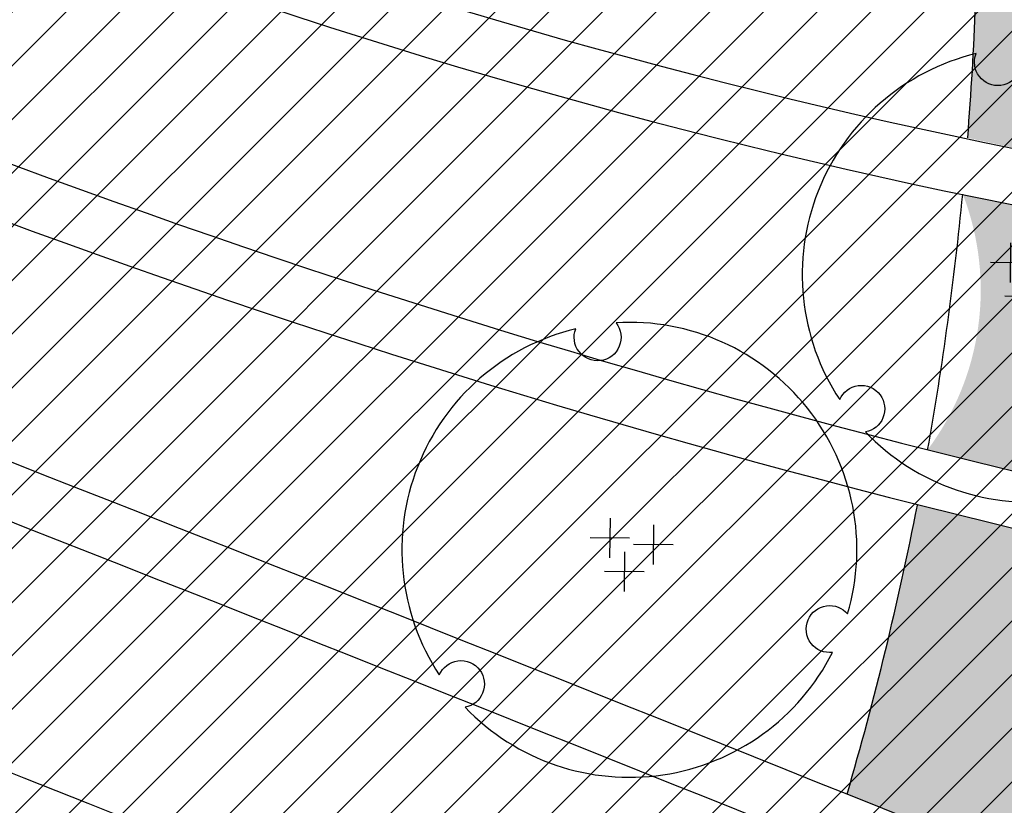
# Model space of a CAD drawing. Extents: x 1609557 to 1611883, y 574690 to 575242.
# Tile 17 of 43: x 1610251 to 1610284, y 574998 to 575024. Entities that reach past the tile are written whole.
import ezdxf

# ---------------------------------------------------------------- set-up
doc = ezdxf.new("R2010")
doc.units = 0
doc.header["$MEASUREMENT"] = 0
for name, color, linetype in [('L-PLNT-BASE', 2, 'Continuous'), ('L-PLNT-BID-ADD', 2, 'Continuous'), ('L-PLNT-SEED', 2, 'Continuous'), ('L-PLNT-TREE', 5, 'Continuous'), ('L-PLNT-TREE-PLAN', 7, 'Continuous'), ('L-STON', 3, 'Continuous')]:
    doc.layers.add(name, color=color, linetype=linetype)
doc.layers.add('L-PLNT-NPLT', color=21, linetype='Continuous', plot=False)
doc.styles.add('RDG_Standard', font='ARIALN.TTF')

# ---------------------------------------------------------------- blocks, each defined once
blk = doc.blocks.new('PLNT-TREE-ORN-MULT')
at = {"layer": 'L-PLNT-TREE-PLAN', "color": 0, "extrusion": (5.028865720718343e-15, -4.300868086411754e-18, -1)}
for p, q in [((-0.04255343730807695, 0.06981336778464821), (-0.04335550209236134, -0.01725964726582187)), ((0.0527482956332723, 0.05509634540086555), (0.05194623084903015, -0.03197666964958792)), ((0.0005820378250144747, 0.02587582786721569), (-0.08649097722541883, 0.02667789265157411)), ((0.09588377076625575, 0.01115880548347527), (0.008810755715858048, 0.01196087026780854)), ((-0.01043609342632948, -0.004455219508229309), (-0.01123815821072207, -0.09152823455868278)), ((0.03269938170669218, -0.04839275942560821), (-0.05437363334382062, -0.04759069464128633))]:
    blk.add_line(p, q, dxfattribs=at)
at = {"layer": 'L-PLNT-TREE-PLAN', "color": 0}
blk.add_lwpolyline([(-0.02937539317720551, 0.4991363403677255, -0.2718992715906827), (-0.02216410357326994, 0.4473752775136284, -0.2718992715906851), (-0.06385349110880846, 0.4158601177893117, -0.2633037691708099), (-0.1106958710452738, 0.4355865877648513, -0.2633037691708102), (-0.1179077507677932, 0.4858989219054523, 0.518932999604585), (-0.417688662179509, -0.2748384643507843, -0.2647662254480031), (-0.3769914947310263, -0.2439824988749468, -0.2718992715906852), (-0.3288538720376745, -0.2643289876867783, -0.2633037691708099), (-0.3225163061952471, -0.3147589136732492, -0.2556770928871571), (-0.3610273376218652, -0.3459179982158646, 0.5174068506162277), (0.4463127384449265, -0.2253995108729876, -0.2652179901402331), (0.3991555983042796, -0.2055931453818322, -0.2718992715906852), (0.3927073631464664, -0.1537314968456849, -0.2633037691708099), (0.4332121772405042, -0.1230280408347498, -0.2575414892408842), (0.4796847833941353, -0.1410762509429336, 0.5192192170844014)], format="xyb", close=True, dxfattribs=at)
at = {"layer": 'L-PLNT-NPLT', "style": 'RDG_Standard'}
blk.add_attdef('KEY', (0.1024455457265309, 0.1900547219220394), '', height=0.046875, dxfattribs=at)
at = {"layer": 'L-PLNT-NPLT', "style": 'RDG_Standard', "flags": 1}
for tag, p in [('BOTANICAL', (0.1024455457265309, 0.1153563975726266)), ('COMMON', (0.1024455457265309, 0.04065807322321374)), ('SIZE', (0.1024455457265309, -0.03404025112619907)), ('CONDITION', (0.1024455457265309, -0.1087385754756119)), ('NOTES', (0.1024455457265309, -0.1834368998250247)), ('SORT', (0.1024455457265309, -0.2581352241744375))]:
    blk.add_attdef(tag, p, '', height=0.046875, dxfattribs=at)
blk = doc.blocks.new('base bid')
at = {"layer": 'L-PLNT-SEED'}
h = blk.add_hatch(dxfattribs=at)
h.set_pattern_fill('ANSI31', color=256, scale=10)
h.set_pattern_definition([(45, (150.2332058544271, -144.2689704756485), (-0.8838834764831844, 0.8838834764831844), [])])
edge = h.paths.add_edge_path()
edge.add_arc((618.8863025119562, -30.30258975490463), 1.015633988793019, 53.56259994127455, 119.7169013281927)
edge.add_arc((604.8375250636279, -3.650523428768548), 29.11303063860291, 189.3697585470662, 297.72745904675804, ccw=False)
edge.add_arc((570.2035708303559, -9.42934627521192), 5.999999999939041, 9.972662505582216, 101.7879303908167)
edge.add_arc((539.35580430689, 138.3861309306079), 145.0000000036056, 248.93301401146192, 281.7879303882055, ccw=False)
edge.add_arc((475.8941253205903, -24.71594292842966), 30.01817304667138, 67.80410625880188, 127.606428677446)
edge.add_arc((414.8510998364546, 54.51400046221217), 70.00000000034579, 234.3621781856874, 307.6152423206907, ccw=False)
edge.add_arc((339.1053539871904, -51.13912058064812), 60.00000000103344, 54.36217818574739, 102.9413701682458)
edge.add_arc((298.7936556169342, 124.2888332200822), 119.9999999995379, 269.47738466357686, 282.94137016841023, ccw=False)
edge.add_arc((297.6535016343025, -0.7059668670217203), 5.00000000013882, 89.47738466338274, 125.4332877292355)
edge.add_arc((292.4357098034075, 6.627153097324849), 3.999999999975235, 266.90698341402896, 305.43328772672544, ccw=False)
edge.add_arc((298.7936556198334, 124.2888332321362), 121.8333333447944, 234.5171921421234, 266.90698341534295, ccw=False)
edge.add_arc((230.3962784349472, 28.3383603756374), 3.999999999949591, 197.7889517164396, 234.51719214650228, ccw=False)
edge.add_arc((221.8265835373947, 25.58875506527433), 5.000000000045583, 17.78895171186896, 57.33646437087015)
edge.add_arc((192.1428275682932, -20.71323875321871), 60.0000000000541, 57.33646437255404, 95.53005168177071)
edge.add_line((186.3607580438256, 39.00750866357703), (186.1700039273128, 38.98934755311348))
edge.add_arc((180.5786885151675, 98.72825606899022), 59.99999998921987, 247.789464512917, 275.34707114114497, ccw=False)
edge.add_arc((156.0079716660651, 38.55118508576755), 4.999999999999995, 67.78946452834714, 159.470690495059)
edge.add_arc((167.6572125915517, 34.18891891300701), 17.43921944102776, 159.4706905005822, 205.3160390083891)
edge.add_line((151.892805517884, 26.73171807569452), (158.8874708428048, 11.94510390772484))
edge.add_arc((154.3676564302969, 9.807049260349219), 4.999999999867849, -5.277370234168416, 25.316038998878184, ccw=False)
edge.add_line((159.3464619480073, 9.347162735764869), (159.2120745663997, 7.892263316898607))
edge.add_arc((164.1908800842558, 7.432376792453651), 5.000000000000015, 174.7226297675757, 288.8249053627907)
edge.add_arc((171.9821321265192, -15.42170740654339), 19.14565743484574, 39.949937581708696, 108.82490536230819, ccw=False)
edge.add_arc((190.4923328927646, 0.08265457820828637), 5.000000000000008, 219.9499375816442, 260.1090579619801)
edge.add_arc((151.2221834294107, -225.1353719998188), 223.6160627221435, 64.00658706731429, 80.10905796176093, ccw=False)
edge.add_arc((365.507981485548, 214.5410112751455), 265.4991911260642, 244.0252345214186, 287.9078035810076)
edge.add_arc((486.119061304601, -158.9674474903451), 127.0000000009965, 64.50460080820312, 107.8712941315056, ccw=False)
edge.add_arc((486.1190613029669, -158.9674474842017), 126.9999999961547, 61.264920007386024, 64.50460080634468, ccw=False)
edge.add_arc((625.5395918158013, 95.3196258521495), 162.9999999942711, 241.2649200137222, 271.4988119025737)
edge.add_arc((632.209427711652, -159.5931303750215), 92.00000000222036, 40.598662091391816, 91.49881190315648, ccw=False)
edge.add_arc((804.5674639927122, -11.87140776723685), 134.999999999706, 220.5986620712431, 258.7316317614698)
edge.add_arc((779.1648480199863, -139.3653570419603), 4.999999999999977, 258.7316317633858, 370.3232354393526)
edge.add_line((784.0839102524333, -138.4693510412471), (782.9414253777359, -132.1971227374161))
edge.add_arc((776.8266279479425, -133.3109316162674), 6.21540970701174, 10.32323543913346, 70.94929946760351)
edge.add_arc((781.0222398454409, -121.1609270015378), 6.638608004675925, 186.8673162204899, 250.9492994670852, ccw=False)
edge.add_arc((810.6261729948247, -117.5955908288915), 36.45646305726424, 178.6613906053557, 186.867316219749, ccw=False)
edge.add_arc((765.0365062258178, -116.5302791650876), 9.145648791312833, 358.6613906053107, 428.1020102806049)
edge.add_arc((770.7768630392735, -102.2492452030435), 6.245895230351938, 201.7173952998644, 248.10201028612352, ccw=False)
edge.add_arc((760.3291983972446, -106.4105506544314), 5.000000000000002, 21.71739529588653, 78.0838911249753)
edge.add_arc((785.2377233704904, 11.62438980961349), 115.6344966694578, 225.374426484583, 258.0838911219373, ccw=False)
edge.add_arc((642.0705309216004, -130.5235531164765), 86.12889410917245, 44.0178143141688, 83.09250781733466)
edge.add_arc((661.4880895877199, 16.8794886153), 62.55870457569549, 227.8289389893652, 261.67372428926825, ccw=False)
at = {"layer": 'L-STON'}
h = blk.add_hatch(dxfattribs=at)
h.set_pattern_fill('GRASS', color=256, scale=2)
h.set_pattern_definition([(90, (-3.71114620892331, -150.6996880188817), (-1.414213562, 1.414213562), [0.375, -2.453427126]), (45, (-3.71114620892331, -150.6996880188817), (-1.414213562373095, 1.414213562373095), [0.375, -1.625]), (135, (-3.71114620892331, -150.6996880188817), (-1.414213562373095, -1.414213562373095), [0.375, -1.625])])
edge = h.paths.add_edge_path(flags=16)
edge.add_arc((618.8863025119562, -30.30258975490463), 1.015633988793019, 53.56259994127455, 119.7169013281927)
edge.add_arc((604.8375250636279, -3.650523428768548), 29.11303063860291, 189.3697585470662, 297.72745904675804, ccw=False)
edge.add_arc((570.2035708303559, -9.42934627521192), 5.999999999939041, 9.972662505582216, 101.7879303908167)
edge.add_arc((539.35580430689, 138.3861309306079), 145.0000000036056, 248.93301401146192, 281.7879303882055, ccw=False)
edge.add_arc((475.8941253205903, -24.71594292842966), 30.01817304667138, 67.80410625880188, 127.606428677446)
edge.add_arc((414.8510998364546, 54.51400046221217), 70.00000000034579, 234.3621781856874, 307.6152423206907, ccw=False)
edge.add_arc((339.1053539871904, -51.13912058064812), 60.00000000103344, 54.36217818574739, 102.9413701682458)
edge.add_arc((298.7936556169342, 124.2888332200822), 119.9999999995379, 269.47738466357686, 282.94137016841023, ccw=False)
edge.add_arc((297.6535016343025, -0.7059668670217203), 5.00000000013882, 89.47738466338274, 125.4332877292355)
edge.add_arc((292.4357098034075, 6.627153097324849), 3.999999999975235, 266.90698341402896, 305.43328772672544, ccw=False)
edge.add_arc((298.7936556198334, 124.2888332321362), 121.8333333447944, 234.5171921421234, 266.90698341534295, ccw=False)
edge.add_arc((230.3962784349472, 28.3383603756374), 3.999999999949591, 197.7889517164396, 234.51719214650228, ccw=False)
edge.add_arc((221.8265835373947, 25.58875506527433), 5.000000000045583, 17.78895171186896, 57.33646437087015)
edge.add_arc((192.1428275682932, -20.71323875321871), 60.0000000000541, 57.33646437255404, 95.53005168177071)
edge.add_line((186.3607580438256, 39.00750866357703), (186.1700039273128, 38.98934755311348))
edge.add_arc((180.5786885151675, 98.72825606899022), 59.99999998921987, 247.789464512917, 275.34707114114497, ccw=False)
edge.add_arc((156.0079716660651, 38.55118508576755), 4.999999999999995, 67.78946452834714, 159.470690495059)
edge.add_arc((167.6572125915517, 34.18891891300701), 17.43921944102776, 159.4706905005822, 205.3160390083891)
edge.add_line((151.892805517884, 26.73171807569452), (158.8874708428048, 11.94510390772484))
edge.add_arc((154.3676564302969, 9.807049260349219), 4.999999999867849, -5.277370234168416, 25.316038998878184, ccw=False)
edge.add_line((159.3464619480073, 9.347162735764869), (159.2120745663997, 7.892263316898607))
edge.add_arc((164.1908800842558, 7.432376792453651), 5.000000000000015, 174.7226297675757, 288.8249053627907)
edge.add_arc((171.9821321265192, -15.42170740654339), 19.14565743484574, 39.949937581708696, 108.82490536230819, ccw=False)
edge.add_arc((190.4923328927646, 0.08265457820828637), 5.000000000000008, 219.9499375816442, 260.1090579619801)
edge.add_arc((151.2221834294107, -225.1353719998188), 223.6160627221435, 64.00658706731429, 80.10905796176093, ccw=False)
edge.add_arc((365.507981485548, 214.5410112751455), 265.4991911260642, 244.0252345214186, 287.9078035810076)
edge.add_arc((486.119061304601, -158.9674474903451), 127.0000000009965, 64.50460080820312, 107.8712941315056, ccw=False)
edge.add_arc((486.1190613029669, -158.9674474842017), 126.9999999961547, 61.264920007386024, 64.50460080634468, ccw=False)
edge.add_arc((625.5395918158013, 95.3196258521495), 162.9999999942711, 241.2649200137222, 271.4988119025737)
edge.add_arc((632.209427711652, -159.5931303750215), 92.00000000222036, 40.598662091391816, 91.49881190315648, ccw=False)
edge.add_arc((804.5674639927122, -11.87140776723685), 134.999999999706, 220.5986620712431, 258.7316317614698)
edge.add_arc((779.1648480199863, -139.3653570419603), 4.999999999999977, 258.7316317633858, 370.3232354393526)
edge.add_line((784.0839102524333, -138.4693510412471), (782.9414253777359, -132.1971227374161))
edge.add_arc((776.8266279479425, -133.3109316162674), 6.21540970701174, 10.32323543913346, 70.94929946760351)
edge.add_arc((781.0222398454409, -121.1609270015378), 6.638608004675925, 186.8673162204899, 250.9492994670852, ccw=False)
edge.add_arc((810.6261729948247, -117.5955908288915), 36.45646305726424, 178.6613906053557, 186.867316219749, ccw=False)
edge.add_arc((765.0365062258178, -116.5302791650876), 9.145648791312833, 358.6613906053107, 428.1020102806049)
edge.add_arc((770.7768630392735, -102.2492452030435), 6.245895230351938, 201.7173952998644, 248.10201028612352, ccw=False)
edge.add_arc((760.3291983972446, -106.4105506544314), 5.000000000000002, 21.71739529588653, 78.0838911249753)
edge.add_arc((785.2377233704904, 11.62438980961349), 115.6344966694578, 225.374426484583, 258.0838911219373, ccw=False)
edge.add_arc((642.0705309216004, -130.5235531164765), 86.12889410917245, 44.0178143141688, 83.09250781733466)
edge.add_arc((661.4880895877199, 16.8794886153), 62.55870457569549, 227.8289389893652, 261.67372428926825, ccw=False)
edge = h.paths.add_edge_path()
edge.add_arc((661.4880895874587, 16.8794886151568), 58.55870457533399, 228.8865744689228, 261.6266150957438)
edge.add_arc((642.0705309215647, -130.5235531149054), 90.1288941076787, 44.04852607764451, 83.06014555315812, ccw=False)
edge.add_arc((785.2377233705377, 11.62438981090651), 111.6344966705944, 225.3982424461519, 282.6823883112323)
edge.add_arc((811.9353492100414, -107.0123411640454), 9.969110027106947, 16.319136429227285, 102.68238831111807, ccw=False)
edge.add_arc((865.5003203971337, -91.27441045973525), 45.85999714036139, 196.3851008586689, 256.0268237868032)
edge.add_arc((853.7026135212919, -138.6869781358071), 2.998343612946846, -68.92306818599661, 76.02682378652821, ccw=False)
edge.add_arc((804.5674639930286, -11.87140776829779), 138.9999999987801, 276.97243690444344, 291.1768356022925, ccw=False)
edge.add_arc((809.8878398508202, -159.6371798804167), 15.14565743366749, 40.28843071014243, 143.8357105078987)
edge.add_arc((804.5674639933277, -11.87140776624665), 139.0000000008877, 220.5986620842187, 267.151704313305, ccw=False)
edge.add_arc((632.2094277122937, -159.593130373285), 88.00000000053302, 40.59866207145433, 91.49881190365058)
edge.add_arc((625.5395918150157, 95.31962585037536), 166.9999999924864, 241.2649200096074, 271.4988119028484, ccw=False)
edge.add_arc((486.119061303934, -158.9674474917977), 123.0000000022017, 61.26492001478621, 107.8712941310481)
edge.add_arc((365.5043407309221, 214.5655925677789), 269.5237002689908, 249.6041407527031, 287.9063914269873, ccw=False)
edge.add_arc((365.9698800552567, 215.5476255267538), 270.6064256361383, 244.030657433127, 249.5842146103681, ccw=False)
edge.add_arc((154.4480504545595, -218.0632359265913), 211.8456146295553, 63.95216514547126, 70.08311154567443)
edge.add_arc((151.0554869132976, -225.5060928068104), 219.9999696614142, 69.91273766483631, 81.04841856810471)
edge.add_arc((171.9821321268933, -15.4217074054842), 15.14565743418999, 28.53936112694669, 140.0836133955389)
edge.add_arc((149.966357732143, -196.3326169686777), 190.9128533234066, 86.87746046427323, 97.39858245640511)
edge.add_arc((158.8098743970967, -264.4371158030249), 259.5891268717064, 97.39858245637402, 105.1312620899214)
edge.add_arc((35.53181350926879, 191.4625140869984), 212.6840491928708, 282.20007420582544, 285.13126208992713, ccw=False)
edge.add_arc((54.86326487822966, 102.0515709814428), 121.2071572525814, 277.0715209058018, 282.2000742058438, ccw=False)
edge.add_arc((51.95215365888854, 125.518462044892), 144.853923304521, 248.75498744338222, 277.07152089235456, ccw=False)
edge.add_arc((1.280879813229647, -4.833150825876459), 5.000000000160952, 104.84327763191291, 248.6841357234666, ccw=False)
edge.add_arc((-45.59932130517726, 172.0601694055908), 177.9999999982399, 284.8432776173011, 307.7565667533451)
edge.add_arc((-93.52873311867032, 250.2739725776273), 269.370478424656, 305.6296898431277, 316.0769376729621)
edge.add_arc((118.7785447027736, 46.36607813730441), 25.00104146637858, 39.91773842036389, 137.0089859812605, ccw=False)
edge.add_arc((180.5786885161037, 98.72825607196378), 55.99999999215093, 220.4330820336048, 235.0336811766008)
edge.add_arc((180.5786885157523, 98.72825607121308), 55.99999999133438, 235.0336811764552, 275.530051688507)
edge.add_arc((192.1428275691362, -20.71323875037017), 63.99999999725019, 53.66505559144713, 95.53005168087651, ccw=False)
edge.add_arc((298.7936556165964, 124.2888332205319), 116.0000000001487, 233.6650555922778, 282.9413701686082)
edge.add_arc((339.1053539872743, -51.13912058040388), 64.00000000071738, 54.3621781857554, 102.94137016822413, ccw=False)
edge.add_arc((414.8510998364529, 54.5140004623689), 66.0000000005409, 234.3621781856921, 307.6152423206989)
edge.add_arc((475.8942029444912, -24.71651629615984), 34.01867460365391, 67.87353367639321, 127.60697928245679, ccw=False)
edge.add_arc((539.3558043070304, 138.3861309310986), 141.0000000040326, 248.9484073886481, 281.7879303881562)
edge.add_arc((570.2035708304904, -9.429346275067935), 9.999999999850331, 9.832403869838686, 101.78793039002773, ccw=False)
edge.add_arc((604.8375250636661, -3.650523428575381), 25.11303063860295, 189.329578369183, 297.6231998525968)
edge.add_arc((618.8834613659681, -30.2891627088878), 5.002573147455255, 47.9211214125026, 118.69745510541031, ccw=False)
edge.add_arc((662.4386729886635, 17.95008187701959), 59.99035860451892, 227.9211214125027, 228.8749149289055)
h = blk.add_hatch(dxfattribs=at)
h.set_pattern_fill('AR-SAND', color=256, scale=2.5)
h.set_pattern_definition([(37.50000000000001, (-1609999.634312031, -572521.6229746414), (-0.1574833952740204, 4.817059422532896), [0, -3.8, 0, -4.25, 0, -4.0625]), (7.499999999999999, (-1609999.634312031, -572521.6229746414), (4.424441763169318, 7.055365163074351), [0, -2.05, 0, -3.425, 0, -1.3125]), (327.5, (-1610002.709312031, -572521.6229746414), (7.785354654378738, 0.01414763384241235), [0, -1.25, 0, -4.5, 0, -5.875]), (317.5, (-1610002.709312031, -572521.6229746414), (7.515316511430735, 2.194188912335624), [0, -0.625, 0, -2.95, 0, -3.375])])
edge = h.paths.add_edge_path()
edge.add_arc((975.1842532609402, 318.8047683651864), 481.7702616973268, 258.8784101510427, 260.4107916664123)
edge.add_line((894.9295026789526, -156.2339248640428), (884.2027706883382, -168.446132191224))
edge.add_line((884.2027706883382, -168.446132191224), (847.8491190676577, -190.6539219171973))
edge.add_line((847.8491190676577, -190.6539219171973), (798.1555349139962, -190.6539219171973))
edge.add_line((798.1555349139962, -190.6539219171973), (747.2964987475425, -172.5301932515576))
edge.add_line((747.2964987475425, -172.5301932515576), (711.4840671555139, -150.6228875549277))
edge.add_line((711.4840671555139, -150.6228875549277), (675.9964703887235, -118.4368421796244))
edge.add_line((675.9964703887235, -118.4368421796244), (504.1727170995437, -76.0782215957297))
edge.add_line((504.1727170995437, -76.0782215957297), (470.0743235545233, -62.44787501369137))
edge.add_line((470.0743235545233, -62.44787501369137), (384.715996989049, -72.36735664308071))
edge.add_line((384.715996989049, -72.36735664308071), (355.9447126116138, -76.94914028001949))
edge.add_line((355.9447126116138, -76.94914028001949), (344.0520851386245, -87.07581996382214))
edge.add_line((344.0520851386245, -87.07581996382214), (331.4194478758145, -90.8919148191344))
edge.add_line((331.4194478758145, -90.8919148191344), (175.0001791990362, -27.13090893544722))
edge.add_line((175.0001791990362, -27.13090893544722), (63.61505718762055, -52.02526193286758))
edge.add_line((63.61505718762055, -52.02526193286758), (4.422241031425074, -54.8544149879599))
edge.add_line((4.422241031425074, -54.8544149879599), (-69.8879120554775, -41.95109310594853))
edge.add_line((-69.8879120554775, -41.95109310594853), (-96.10807950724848, -31.68806857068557))
edge.add_line((-96.10807950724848, -31.68806857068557), (-102.7708319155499, -7.592912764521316))
edge.add_line((-102.7708319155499, -7.592912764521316), (-99.76146007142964, -1.693859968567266))
edge.add_arc((-45.59932130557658, 172.0601694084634), 182.0000000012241, 252.6868395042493, 275.0190642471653)
edge.add_line((-29.67664987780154, -9.241977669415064), (-29.3447826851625, -9.184034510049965))
edge.add_arc((-28.57626109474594, -25.37728074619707), 16.21147276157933, 61.79194727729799, 92.71718391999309, ccw=False)
edge.add_arc((51.7120899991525, 124.3093414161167), 153.6481874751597, 241.7919472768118, 285.8858236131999)
edge.add_arc((152.758396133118, -235.6392442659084), 220.2162130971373, 98.85330476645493, 105.5376167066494, ccw=False)
edge.add_arc((151.1820899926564, -225.4125226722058), 209.8687354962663, 70.0580048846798, 98.85778749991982, ccw=False)
edge.add_line((222.7617353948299, -28.12785397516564), (221.7754935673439, -30.49284057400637))
edge.add_arc((29.16494143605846, -585.7581051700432), 587.7230120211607, 70.86935000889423, 71.65257934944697)
edge.add_line((214.167296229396, -27.91182923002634), (214.0402741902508, -29.80142796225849))
edge.add_arc((29.16494161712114, -585.7581046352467), 585.8896781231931, 65.17206158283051, 71.60620215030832, ccw=False)
edge.add_line((275.1769008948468, -54.02054641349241), (275.9467077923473, -52.35666286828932))
edge.add_arc((29.16494235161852, -585.75810302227), 587.72300968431, 65.17206158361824, 66.03012498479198)
edge.add_line((267.9310958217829, -48.72080443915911), (268.3267669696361, -47.52202050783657))
edge.add_arc((365.5151381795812, 215.059979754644), 279.990868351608, 249.6891869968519, 287.8717470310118)
edge.add_arc((486.1190613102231, -158.9674474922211), 112.9999999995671, 62.84612761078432, 107.87174703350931, ccw=False)
edge.add_arc((625.6385876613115, 96.25216650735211), 177.9296759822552, 240.3772305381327, 271.4824047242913)
edge.add_arc((632.2057718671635, -159.6083406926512), 78.01511050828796, 45.1453067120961, 91.44266237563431, ccw=False)
edge.add_arc((804.4438500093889, -11.05135270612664), 149.7828535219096, 218.5050005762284, 297.7887874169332)
edge.add_arc((874.7528747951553, -144.4675637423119), 1.025781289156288, 113.8194262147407, 117.78878741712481, ccw=False)
edge.add_arc((923.8125677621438, -114.0406244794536), 57.59553997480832, 210.7966945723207, 223.8177650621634)
at = {"layer": 'L-PLNT-SEED'}
blk.add_lwpolyline([(325.6681211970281, 7.33686402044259, -0.05881539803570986), (297.6991077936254, 4.293825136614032, 0.1581872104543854), (294.7547283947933, 3.367988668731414, -0.1697042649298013), (292.2198813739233, 2.632980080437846, -0.1422756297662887), (228.0744438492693, 25.08120146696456, -0.1616433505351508), (226.5875251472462, 27.11631357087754, 0.1742919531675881), (224.5251068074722, 29.79802723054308, 0.1682110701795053), (186.3607580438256, 39.00750866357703), (186.1700039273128, 38.98934755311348, -0.1208256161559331), (157.8980268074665, 43.18019054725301, 0.4228342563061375), (151.3255070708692, 40.30461752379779, 0.2027496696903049), (151.892805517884, 26.73171807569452), (158.8874708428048, 11.94510390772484, -0.1342875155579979), (159.3464619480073, 9.347162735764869), (159.2120745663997, 7.892263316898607, 0.5435336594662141), (165.8042658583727, 2.699831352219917, -0.3099101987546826), (186.6593039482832, -3.127935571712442, 0.1770429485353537), (189.6334660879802, -4.843027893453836, -0.07037612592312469), (249.2259062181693, -24.13931774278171, 0.1938486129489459), (447.1453242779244, -38.0954167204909, -0.1915141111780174)], format="xyb", dxfattribs=at)
blk = doc.blocks.new('OPT B AGAIN')
at = {"layer": 'L-PLNT-SEED'}
h = blk.add_hatch(dxfattribs=at)
h.set_pattern_fill('ANSI31', color=256, scale=10)
h.set_pattern_definition([(45, (181.7650575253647, -138.8858917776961), (-0.8838834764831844, 0.8838834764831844), [])])
edge = h.paths.add_edge_path()
edge.add_arc((650.4181541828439, -24.9195110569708), 1.015633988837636, 53.56259993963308, 119.7169013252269)
edge.add_arc((636.3693767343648, 1.732555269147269), 29.1130306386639, 189.3697585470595, 297.72745904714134, ccw=False)
edge.add_arc((601.7354225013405, -4.046267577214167), 5.999999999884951, 9.972662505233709, 101.787930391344)
edge.add_arc((570.8876559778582, 143.7692096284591), 145.0000000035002, 248.93301401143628, 281.7879303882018, ccw=False)
edge.add_arc((507.4259769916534, -19.33286423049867), 30.01817304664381, 67.80410625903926, 127.6064286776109)
edge.add_arc((446.3829515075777, 59.89707916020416), 70.00000000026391, 234.3621781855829, 307.6152423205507, ccw=False)
edge.add_arc((370.6372056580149, -45.75604188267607), 60.00000000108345, 54.36217818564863, 102.9413701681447)
edge.add_arc((330.3255072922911, 129.6719119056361), 119.9999999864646, 280.84839090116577, 282.94137016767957, ccw=False)
edge.add_arc((367.943715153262, -49.30538427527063), 62.94338616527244, 103.8176226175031, 128.3046883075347)
edge.add_arc((332.0278986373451, -3.835722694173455), 4.999999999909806, 128.3046883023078, 172.4897710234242)
edge.add_arc((210.2500576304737, 12.21875247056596), 117.8315461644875, 339.6326578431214, 352.48977102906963, ccw=False)
edge.add_arc((325.4022392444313, -30.53126276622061), 5.000000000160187, 159.6326578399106, 254.0379134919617)
edge.add_arc((397.0398331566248, 219.9240899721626), 265.4991911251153, 254.0379134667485, 287.907803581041)
edge.add_arc((517.6509129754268, -153.5843687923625), 127.0000000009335, 64.50460080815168, 107.87129413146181, ccw=False)
edge.add_arc((517.6509129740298, -153.5843687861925), 126.9999999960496, 61.2649200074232, 64.50460080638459, ccw=False)
edge.add_arc((657.0714434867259, 100.7027045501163), 162.9999999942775, 241.2649200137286, 271.4988119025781)
edge.add_arc((663.7412793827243, -154.2100516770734), 92.00000000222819, 40.598662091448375, 91.49881190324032, ccw=False)
edge.add_arc((836.0993156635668, -6.488329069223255), 134.9999999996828, 220.5986620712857, 258.7316317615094)
edge.add_arc((810.696699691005, -133.9822783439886), 5.000000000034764, 258.7316317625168, 370.3232354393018)
edge.add_line((815.6157619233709, -133.0862723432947), (814.4732770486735, -126.8140440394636))
edge.add_arc((808.3584796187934, -127.9278529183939), 6.215409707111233, 10.32323543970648, 70.94929946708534)
edge.add_arc((812.5540915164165, -115.7778483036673), 6.638608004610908, 186.8673162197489, 250.9492994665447, ccw=False)
edge.add_arc((842.1580246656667, -112.2125121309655), 36.45646305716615, 178.6613906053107, 186.8673162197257, ccw=False)
edge.add_arc((796.5683578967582, -111.1472004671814), 9.145648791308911, 358.6613906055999, 428.1020102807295)
edge.add_arc((802.3087147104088, -96.8661665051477), 6.245895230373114, 201.7173952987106, 248.102010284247, ccw=False)
edge.add_arc((791.8610500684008, -101.0274719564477), 4.999999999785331, 21.7173952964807, 78.08389112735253)
edge.add_arc((816.769575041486, 17.00746850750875), 115.6344966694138, 225.3744264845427, 258.0838911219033, ccw=False)
edge.add_arc((673.6023825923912, -125.140474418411), 86.12889410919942, 44.01781431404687, 83.0925078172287)
edge.add_arc((693.0199412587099, 22.26256731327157), 62.558704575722, 227.8289389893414, 261.67372428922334, ccw=False)
edge = h.paths.add_edge_path()
edge.add_arc((212.1105401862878, 104.1113347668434), 59.99999998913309, 247.7894645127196, 275.3470711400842, ccw=False)
edge.add_arc((187.5398233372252, 43.93426378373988), 4.999999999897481, 67.78946453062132, 159.4706904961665)
edge.add_arc((199.1890642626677, 39.57199761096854), 17.43921944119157, 159.4706905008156, 205.3160390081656)
edge.add_line((183.4246571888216, 32.11479677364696), (190.4193225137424, 17.32818260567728))
edge.add_arc((185.8995081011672, 15.19012795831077), 4.999999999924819, -5.277370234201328, 25.31603899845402, ccw=False)
edge.add_line((190.878313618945, 14.73024143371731), (190.7439262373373, 13.27534201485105))
edge.add_arc((195.7227317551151, 12.81545549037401), 4.999999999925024, 174.722629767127, 288.8249053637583)
edge.add_arc((203.513983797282, -10.0386287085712), 19.14565743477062, 39.949937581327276, 108.82490536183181, ccw=False)
edge.add_arc((222.0241845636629, 5.465733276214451), 5.000000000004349, 219.9499375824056, 260.10905796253)
edge.add_arc((182.7540351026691, -219.7522932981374), 223.6160627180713, 75.43087282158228, 80.10905796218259, ccw=False)
edge.add_arc((240.2619229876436, 1.512586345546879), 5.000000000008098, 255.4308728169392, 347.0509928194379)
edge.add_arc((374.7180795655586, -29.40304603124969), 132.9646127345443, 157.5099949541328, 167.0509928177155, ccw=False)
edge.add_arc((247.246189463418, 23.37148950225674), 4.999999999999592, 337.509994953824, 393.1107178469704)
edge.add_arc((217.7081057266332, 4.107980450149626), 40.2644462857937, 33.11071784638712, 90.00889385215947)
at = {"layer": 'L-STON'}
h = blk.add_hatch(dxfattribs=at)
h.set_pattern_fill('GRASS', color=256, scale=2)
h.set_pattern_definition([(90, (27.8207054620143, -145.3166093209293), (-1.414213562, 1.414213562), [0.375, -2.453427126]), (45, (27.8207054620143, -145.3166093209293), (-1.414213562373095, 1.414213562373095), [0.375, -1.625]), (135, (27.8207054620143, -145.3166093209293), (-1.414213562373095, -1.414213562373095), [0.375, -1.625])])
edge = h.paths.add_edge_path()
edge.add_arc((207.1410033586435, 12.69014320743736), 107.6940575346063, 338.35944969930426, 342.71991084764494, ccw=False)
edge.add_arc((60.72531980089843, -580.3145660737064), 605.7230099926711, 65.1133469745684, 65.98454442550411, ccw=False)
edge.add_arc((329.9781141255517, -37.84200842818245), 15.96790067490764, 153.9824321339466, 160.5690995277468)
edge.add_arc((516.4555651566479, 428.1948726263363), 502.8758192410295, 245.32682082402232, 246.3738837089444, ccw=False)
edge.add_arc((207.3445239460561, 12.6182313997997), 107.4783624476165, 334.75866177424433, 337.3508878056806, ccw=False)
edge.add_arc((397.0361931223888, 219.9486709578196), 269.5237002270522, 249.933736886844, 287.9065540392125)
edge.add_arc((517.6509139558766, -153.5843684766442), 123.0000000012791, 61.260122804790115, 107.87093801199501, ccw=False)
edge.add_arc((657.0714434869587, 100.7027045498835), 166.9999999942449, 241.2684535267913, 271.4988119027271)
edge.add_arc((663.7412803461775, -154.2100516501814), 88.00000000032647, 40.592819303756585, 91.49881253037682, ccw=False)
edge.add_arc((836.0993152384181, -6.488328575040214), 138.9999999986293, 220.6023616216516, 267.1517046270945)
edge.add_arc((841.4196985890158, -154.2540915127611), 15.14565743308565, 40.28839114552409, 143.8357536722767, ccw=False)
edge.add_arc((836.0993222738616, -6.488328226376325), 139.0000000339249, 276.9724399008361, 291.1808094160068)
edge.add_arc((885.2346205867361, -133.3038389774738), 2.998343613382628, 291.258090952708, 435.5823314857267)
edge.add_arc((897.0321756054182, -85.8913326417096), 45.85999713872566, 196.3656860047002, 256.0560501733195, ccw=False)
edge.add_arc((843.4671981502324, -101.6292531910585), 9.969110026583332, 16.40838268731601, 102.606012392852)
edge.add_arc((816.7695752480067, 17.00746855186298), 111.6344966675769, 225.3982384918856, 282.68920835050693, ccw=False)
edge.add_arc((673.602382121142, -125.1404739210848), 90.12889410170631, 44.04853046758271, 83.06015612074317)
edge.add_arc((693.0199447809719, 22.26256679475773), 58.55870457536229, 228.8772201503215, 261.6265948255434, ccw=False)
edge.add_arc((693.9705255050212, 23.33316152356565), 59.99035987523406, 227.9211214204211, 228.8657866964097, ccw=False)
edge.add_arc((650.4152883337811, -24.90606170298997), 5.002573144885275, 47.92074019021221, 118.7163259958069)
edge.add_arc((636.3693727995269, 1.732553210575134), 25.11303063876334, 189.3284830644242, 297.6194251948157, ccw=False)
edge.add_arc((601.7354225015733, -4.046267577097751), 9.999999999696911, 9.835146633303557, 101.7879303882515)
edge.add_arc((570.8876539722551, 143.7692092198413), 141.0000000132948, 248.9484321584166, 281.78793122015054, ccw=False)
edge.add_arc((507.4260548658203, -19.33343770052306), 34.01867460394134, 67.87343435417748, 127.6124320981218)
edge.add_arc((446.3829510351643, 59.89707879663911), 66.00000000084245, 234.35688979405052, 307.6124323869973, ccw=False)
edge.add_arc((370.6372056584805, -45.75604188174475), 64.00000000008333, 54.36763199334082, 102.9413701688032)
edge.add_arc((330.3255673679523, 129.6719258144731), 116.0000000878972, 280.81274086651, 282.94133970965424, ccw=False)
edge.add_arc((330.3255081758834, 129.6717582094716), 115.9998465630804, 266.9069788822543, 280.8127851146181, ccw=False)
edge.add_line((324.0664828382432, 13.84089442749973), (323.9675614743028, 12.01023179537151))
edge.add_arc((330.32550728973, 129.6719119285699), 117.8333333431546, 262.4398860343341, 266.90698341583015, ccw=False)
edge.add_arc((207.3445242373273, 12.61823125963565), 107.4783621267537, -4.539872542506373, 0.13040968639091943, ccw=False)
edge.add_arc((347.5756757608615, 153.7025803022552), 153.2076535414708, 257.5268897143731, 261.0257481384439)
edge.add_line((323.676723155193, 2.370411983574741), (323.5023044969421, 0.5414674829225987))
edge.add_arc((351.0499038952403, 173.255806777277), 174.8974363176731, 257.87796993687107, 260.93776732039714, ccw=False)
edge.add_arc((306.1354698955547, -0.9130344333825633), 8.779646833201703, -36.79940575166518, 21.173633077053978, ccw=False)
edge.add_arc((379.2992689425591, 253.121108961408), 267.594211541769, 255.6915812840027, 257.6863574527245)
edge.add_line((322.2313187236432, -8.317050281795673), (321.8851103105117, -10.11804965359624))
edge.add_arc((416.4422678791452, 415.094967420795), 435.5997772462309, 256.2391643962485, 257.462797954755, ccw=False)
edge.add_arc((207.3445242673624, 12.61823125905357), 107.4783620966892, 343.7124250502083, 348.9390467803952, ccw=False)
edge.add_arc((10098.18086125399, 24184.04161815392), 26105.82961503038, 247.9804567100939, 248.0008734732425)
edge.add_line((319.1339653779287, -21.01119520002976), (318.5818858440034, -22.76556672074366))
edge.add_arc((-351.5724212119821, -1674.680112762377), 1782.67452516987, 67.91842221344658, 68.21666200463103)
edge = h.paths.add_edge_path(flags=16)
edge.add_arc((570.8876560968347, 143.769209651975), 145.0000000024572, 248.9330126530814, 281.787930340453)
edge.add_arc((601.7354225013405, -4.046267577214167), 5.999999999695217, 9.971805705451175, 101.78793038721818, ccw=False)
edge.add_arc((636.3693776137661, 1.732555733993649), 29.11303063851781, 189.3699357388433, 297.8536030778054)
edge.add_arc((650.4182739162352, -24.91959943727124), 1.015633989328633, 53.57173690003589, 116.1039863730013, ccw=False)
edge.add_arc((693.0199389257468, 22.26256765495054), 62.55870457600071, 227.8289288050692, 261.6737675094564)
edge.add_arc((673.6023838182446, -125.1404756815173), 86.128894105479, 44.01784787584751, 83.09247891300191, ccw=False)
edge.add_arc((816.769577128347, 17.00746806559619), 115.63449666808, 225.3744014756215, 258.0838900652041)
edge.add_arc((791.8610500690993, -101.0274719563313), 4.999999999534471, 21.820279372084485, 78.08389112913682, ccw=False)
edge.add_arc((802.308696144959, -96.86615905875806), 6.245895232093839, 201.635160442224, 248.1499141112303)
edge.add_arc((796.5683579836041, -111.1471965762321), 9.145648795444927, -1.3386337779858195, 68.06941175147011, ccw=False)
edge.add_arc((842.1580246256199, -112.2125121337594), 36.45646301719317, 178.6613905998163, 186.8310836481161)
edge.add_arc((812.554057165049, -115.7778364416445), 6.63860800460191, 186.6684787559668, 250.949613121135)
edge.add_arc((808.3584796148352, -127.9278529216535), 6.215409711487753, 10.323235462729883, 70.94929944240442, ccw=False)
edge.add_line((814.4732770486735, -126.8140440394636), (815.6157619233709, -133.0862723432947))
edge.add_arc((810.6966996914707, -133.9822783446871), 4.999999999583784, -101.26836824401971, 10.323235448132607, ccw=False)
edge.add_arc((836.0993156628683, -6.488329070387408), 134.9999999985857, 220.5986620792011, 258.7316317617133, ccw=False)
edge.add_arc((663.741279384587, -154.2100516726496), 91.99999999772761, 40.59866207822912, 91.49881190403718)
edge.add_arc((657.0714434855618, 100.7027045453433), 162.9999999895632, 241.2679849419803, 271.49881190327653, ccw=False)
edge.add_arc((517.6509215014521, -153.5843727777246), 126.999999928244, 61.26099051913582, 64.50460505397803)
edge.add_arc((517.6509129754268, -153.5843687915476), 127.0000000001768, 64.50460080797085, 107.9209160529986)
edge.add_arc((397.0398337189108, 219.92408981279), 265.4991911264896, 254.03410546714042, 287.8840671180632, ccw=False)
edge.add_arc((325.4022285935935, -30.53129148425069), 5.000000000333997, 159.6509862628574, 253.8357424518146, ccw=False)
edge.add_arc((210.250057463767, 12.21875123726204), 117.8315461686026, 339.6318658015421, 352.4897716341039)
edge.add_arc((332.0278986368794, -3.835722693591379), 4.999999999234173, 128.3491625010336, 172.4897710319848, ccw=False)
edge.add_arc((367.9437183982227, -49.30538346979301), 62.94338615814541, 103.81760064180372, 128.3082239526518, ccw=False)
edge.add_arc((330.3255452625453, 129.6719203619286), 119.9999997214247, 280.8483854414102, 282.9456370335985)
edge.add_arc((370.637204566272, -45.7560410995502), 60.00000000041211, 54.36898960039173, 102.93279844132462, ccw=False)
edge.add_arc((446.3829508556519, 59.89707865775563), 70.0000000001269, 234.3563389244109, 307.6212088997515)
edge.add_arc((507.4259744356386, -19.33286318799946), 30.01817304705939, 67.8041073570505, 127.5925140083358, ccw=False)
h = blk.add_hatch(dxfattribs=at)
h.set_pattern_fill('AR-SAND', color=256, scale=2.5)
h.set_pattern_definition([(37.50000000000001, (-1609968.10246036, -572516.2398959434), (-0.1574833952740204, 4.817059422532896), [0, -3.8, 0, -4.25, 0, -4.0625]), (7.499999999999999, (-1609968.10246036, -572516.2398959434), (4.424441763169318, 7.055365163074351), [0, -2.05, 0, -3.425, 0, -1.3125]), (327.5, (-1609971.17746036, -572516.2398959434), (7.785354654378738, 0.01414763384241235), [0, -1.25, 0, -4.5, 0, -5.875]), (317.5, (-1609971.17746036, -572516.2398959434), (7.515316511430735, 2.194188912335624), [0, -0.625, 0, -2.95, 0, -3.375])])
edge = h.paths.add_edge_path()
edge.add_line((387.4765642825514, -71.56606158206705), (416.2478486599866, -66.98427794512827))
edge.add_line((416.2478486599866, -66.98427794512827), (501.6061752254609, -57.06479631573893))
edge.add_line((501.6061752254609, -57.06479631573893), (535.7045687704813, -70.69514289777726))
edge.add_line((535.7045687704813, -70.69514289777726), (707.5283220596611, -113.0537634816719))
edge.add_line((707.5283220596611, -113.0537634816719), (743.0159188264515, -145.2398088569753))
edge.add_line((743.0159188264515, -145.2398088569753), (778.8283504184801, -167.1471145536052))
edge.add_line((778.8283504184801, -167.1471145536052), (829.6873865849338, -185.2708432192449))
edge.add_line((829.6873865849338, -185.2708432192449), (879.3809707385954, -185.2708432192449))
edge.add_line((879.3809707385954, -185.2708432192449), (915.7346223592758, -163.0630534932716))
edge.add_line((915.7346223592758, -163.0630534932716), (926.4613543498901, -150.8508461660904))
edge.add_line((926.4613543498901, -150.8508461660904), (913.7866116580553, -148.5347929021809))
edge.add_arc((962.3961570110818, -102.8307342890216), 66.72142739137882, 211.9891666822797, 223.2354667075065, ccw=False)
edge.add_arc((835.9757016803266, -5.668274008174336), 149.7828535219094, 218.5050005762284, 297.7887874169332, ccw=False)
edge.add_arc((663.7376235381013, -154.2252619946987), 78.01511050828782, 45.14530671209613, 91.44266237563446)
edge.add_arc((657.1704393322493, 101.6352452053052), 177.9296759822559, 240.3772305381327, 271.4824047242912, ccw=False)
edge.add_arc((517.6509129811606, -153.5843687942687), 112.9999999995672, 62.84612761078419, 107.8717470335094)
edge.add_arc((397.0469898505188, 220.4430584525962), 279.9908683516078, 249.6891869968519, 287.87174703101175, ccw=False)
edge.add_line((299.8586186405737, -42.13894180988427), (299.4629474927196, -43.33772574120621))
edge.add_arc((60.69679402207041, -580.3750243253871), 587.7230096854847, 65.17206158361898, 66.0301249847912, ccw=False)
edge.add_line((307.4785594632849, -46.97358417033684), (306.7087525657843, -48.63746771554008))
edge.add_arc((60.69679328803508, -580.3750259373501), 585.8896781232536, 65.17206158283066, 71.60620215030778)
edge.add_line((245.5721258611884, -24.41834926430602), (245.6991479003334, -22.52875053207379))
edge.add_arc((60.69679310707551, -580.3750264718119), 587.723012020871, 70.86935000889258, 71.65257934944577, ccw=False)
edge.add_line((253.3073452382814, -25.10976187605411), (254.2935870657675, -22.74477527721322))
edge.add_arc((182.7139416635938, -220.0294439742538), 209.8687354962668, 70.05800488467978, 98.85778749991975)
edge.add_arc((184.2902478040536, -230.2561655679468), 220.2162130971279, 98.85330476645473, 105.5376167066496)
edge.add_arc((83.24394167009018, 129.6924201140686), 153.6481874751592, 241.79194727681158, 285.8858236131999, ccw=False)
edge.add_arc((2.955590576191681, -19.99420204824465), 16.21147276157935, 61.79194727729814, 92.71718391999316)
edge.add_line((2.187068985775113, -3.800955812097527), (1.855201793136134, -3.858898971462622))
edge.add_arc((-14.06746963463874, 177.4432481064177), 182.0000000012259, 252.6868395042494, 275.01906424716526, ccw=False)
edge.add_line((-68.229608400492, 3.689218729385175), (-71.23898024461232, -2.209834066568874))
edge.add_line((-71.23898024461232, -2.209834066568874), (-64.57622783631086, -26.30498987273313))
edge.add_line((-64.57622783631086, -26.30498987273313), (-38.35606038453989, -36.56801440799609))
edge.add_line((-38.35606038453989, -36.56801440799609), (35.95409270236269, -49.47133629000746))
edge.add_line((35.95409270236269, -49.47133629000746), (95.14690885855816, -46.64218323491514))
edge.add_line((95.14690885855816, -46.64218323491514), (206.5320308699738, -21.74783023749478))
edge.add_line((206.5320308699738, -21.74783023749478), (362.9512995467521, -85.50883612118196))
edge.add_line((362.9512995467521, -85.50883612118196), (375.5839368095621, -81.6927412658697))
edge.add_line((375.5839368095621, -81.6927412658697), (387.4765642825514, -71.56606158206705))
at = {"layer": 'L-PLNT-BID-ADD'}
for points in [[(314.4856721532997, 4.111013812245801, 0.02062387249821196), (314.8223194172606, 12.96732822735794, 0.02062387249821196)], [(313.1656630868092, -6.182962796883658, 0.01982570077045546), (314.3224038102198, 2.258134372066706, 0.01982570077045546)], [(310.5093642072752, -17.52499549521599, 0.02280939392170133), (312.8263294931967, -8.00183385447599, 0.02280939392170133)]]:
    blk.add_lwpolyline(points, format="xyb", dxfattribs=at)
for centre, radius, start, end in [((355.9971218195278, 201.8608807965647), 202.0917002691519, 240.9180027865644, 260.7972032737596), ((355.9971218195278, 201.8608807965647), 203.9250336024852, 240.966271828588, 260.8310113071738), ((385.1405062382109, 277.8100498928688), 292.9612317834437, 243.4227820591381, 257.5999876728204), ((385.1405062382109, 277.8100498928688), 294.7945651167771, 243.4430236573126, 257.6094347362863), ((-1096.60867112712, -3518.100375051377), 3772.792062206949, 67.96019523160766, 69.07496592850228), ((-1096.60867112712, -3518.100375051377), 3770.958728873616, 67.95796789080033, 69.0737077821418), ((60.72531918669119, -580.3145674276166), 605.7230114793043, 65.11334697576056, 71.96625282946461), ((60.72531918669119, -580.3145674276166), 603.889678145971, 65.10677901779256, 71.94543955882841)]:
    blk.add_arc(centre, radius, start, end, dxfattribs=at)

msp = doc.modelspace()

# ---------------------------------------------------------------- hatches: boundary and pattern name
at = {"layer": 'L-STON'}
h = msp.add_hatch(dxfattribs=at)
h.set_pattern_fill('GRASS', color=256, scale=2)
h.set_pattern_definition([(90, (0, 0), (-1.414213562, 1.414213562), [0.375, -2.453427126]), (45, (0, 0), (-1.414213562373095, 1.414213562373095), [0.375, -1.625]), (135, (0, 0), (-1.414213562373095, -1.414213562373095), [0.375, -1.625])])
edge = h.paths.add_edge_path()
edge.add_arc((1610813.216045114, 574959.1414492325), 100.0040495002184, 216.1022558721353, 216.1817475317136)
edge.add_arc((1610656.820515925, 574844.9201608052), 93.66082483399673, 36.09956406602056, 36.18443933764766)
edge = h.paths.add_edge_path()
edge.add_line((1609968.687393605, 575012.2828954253), (1609968.102458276, 575016.2398957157))
edge.add_arc((1609954.034991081, 575193.683145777), 178.0000017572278, 253.0948772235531, 274.5328533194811, ccw=False)
edge.add_arc((1609954.034990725, 575193.6831440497), 178.0000000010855, 248.16826524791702, 253.0948771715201, ccw=False)
edge.add_arc((1609954.034990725, 575193.6831440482), 177.9999999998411, 238.03358010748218, 248.1682652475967, ccw=False)
edge.add_arc((1609954.034990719, 575193.6831440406), 177.9999999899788, 221.3720803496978, 238.033580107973, ccw=False)
edge.add_arc((1609916.37045134, 575160.5099906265), 127.809606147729, 215.3124549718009, 221.3720803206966, ccw=False)
edge.add_arc((1609869.584878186, 574941.4546373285), 156.1524184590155, 111.6098876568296, 115.6512929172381)
edge.add_arc((1609765.242331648, 575157.5691477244), 83.83367074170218, 276.5399601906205, 295.99620355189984, ccw=False)
edge.add_line((1609774.790663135, 575074.2810110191), (1609793.91872741, 575061.8659131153))
edge.add_arc((1609739.119560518, 574977.4969385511), 100.6035414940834, 49.28011877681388, 56.9955511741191, ccw=False)
edge.add_line((1609804.749430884, 575053.7451691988), (1609811.023914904, 575047.8491104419))
edge.add_line((1609811.023914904, 575047.8491104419), (1609816.541248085, 575053.3064861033))
edge.add_line((1609816.541248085, 575053.3064861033), (1609888.084439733, 574995.2144768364))
edge.add_line((1609888.084439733, 574995.2144768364), (1609902.420042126, 574989.8289895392))
edge.add_line((1609902.420042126, 574989.8289895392), (1609897.395630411, 575009.8454450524))
edge.add_arc((1609904.28674102, 575010.7120738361), 6.94539062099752, 101.69690295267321, 187.1679094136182, ccw=False)
edge.add_arc((1609948.778174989, 575178.4044143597), 167.3102986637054, 254.0774575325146, 276.8341494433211)

# ---------------------------------------------------------------- block references
at = {"layer": 'L-PLNT-BASE'}
msp.add_blockref('base bid', (1609999.634312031, 575021.6229746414), dxfattribs=at)
at = {"layer": 'L-PLNT-BID-ADD'}
msp.add_blockref('OPT B AGAIN', (1609968.10246036, 575016.2398959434), dxfattribs=at)
at = {"layer": 'L-PLNT-TREE', "xscale": 15, "yscale": 15, "zscale": 15}
for p in [(1610284.633011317, 575015.8417768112), (1610271.435703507, 575006.7675443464)]:
    msp.add_blockref('PLNT-TREE-ORN-MULT', p, dxfattribs=at)

doc.saveas('drawing.dxf')
